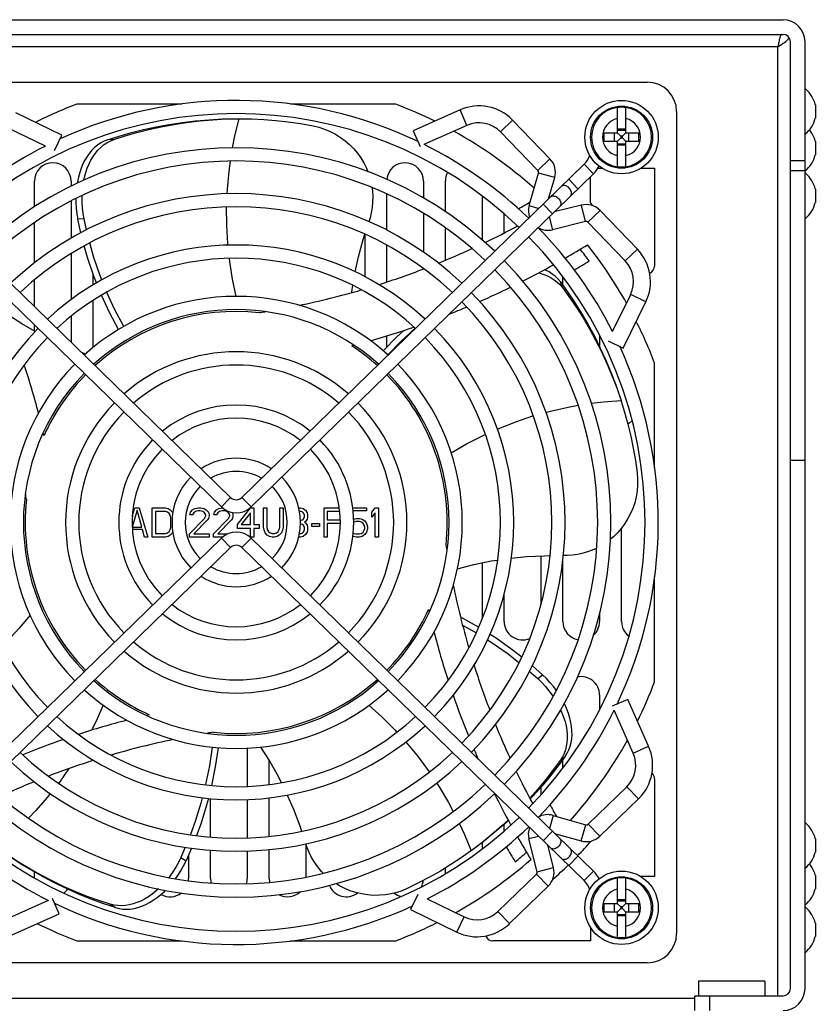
# Model space of a CAD drawing. Header units: millimetres. Extents: x 1 to 1591, y -395 to 1220.
# Tile 13 of 81: x 652 to 760, y -187 to -53. Entities that reach past the tile are written whole.
import ezdxf

# ---------------------------------------------------------------- set-up
doc = ezdxf.new("R2010")
doc.units = ezdxf.units.MM
doc.header["$LTSCALE"] = 65.395
for name, color, linetype in [('A_3X8_GBT12615_90_14_AM_0', 7, 'CONTINUOUS'), ('FAN_ADDA_AD1224UB-F51_12_AM_0', 7, 'CONTINUOUS'), ('LDZHJ_SZCYZT_M4X50_18_AM_0', 7, 'CONTINUOUS'), ('MANIFOLD_SOLID_BREP_10340_AM_0', 7, 'CONTINUOUS'), ('MANIFOLD_SOLID_BREP_132883_AM_0', 7, 'CONTINUOUS'), ('MANIFOLD_SOLID_BREP_132897_AM_0', 7, 'CONTINUOUS'), ('MANIFOLD_SOLID_BREP_132911_AM_0', 7, 'CONTINUOUS'), ('MANIFOLD_SOLID_BREP_133011_AM_0', 7, 'CONTINUOUS'), ('MANIFOLD_SOLID_BREP_133111_AM_0', 7, 'CONTINUOUS'), ('MANIFOLD_SOLID_BREP_133124_AM_0', 7, 'CONTINUOUS'), ('MANIFOLD_SOLID_BREP_133138_AM_0', 7, 'CONTINUOUS'), ('MANIFOLD_SOLID_BREP_133152_AM_0', 7, 'CONTINUOUS'), ('MANIFOLD_SOLID_BREP_133165_AM_0', 7, 'CONTINUOUS'), ('MANIFOLD_SOLID_BREP_133179_AM_0', 7, 'CONTINUOUS'), ('MANIFOLD_SOLID_BREP_5753_AM_0', 7, 'CONTINUOUS'), ('MANIFOLD_SOLID_BREP_6983_AM_0', 7, 'CONTINUOUS'), ('PRT0198_4_AM_0', 7, 'CONTINUOUS'), ('VFC5610_90KW_BASE_P4_22_AM_0', 7, 'CONTINUOUS')]:
    doc.layers.add(name, color=color, linetype=linetype)

msp = doc.modelspace()

# ---------------------------------------------------------------- linework, layer by layer
at = {"layer": 'A_3X8_GBT12615_90_14_AM_0', "color": 7}
for p, q in [((760.11, -64.92), (760.11, -66.72)), ((760.11, -69.92), (760.11, -71.72)), ((759.01, -74.46), (758.71, -74.2)), ((760.11, -76.42), (760.11, -78.22)), ((760.11, -164.92), (760.11, -166.72)), ((760.11, -169.92), (760.11, -171.72)), ((760.11, -176.42), (760.11, -178.22))]:
    msp.add_line(p, q, dxfattribs=at)
for points in [[(760.11, -64.92), (760.09, -64.86), (760.02, -64.59), (759.92, -64.32), (759.79, -64.05), (759.65, -63.78), (759.47, -63.51), (759.26, -63.23), (759.01, -62.96), (758.71, -62.7)], [(760.11, -69.92), (760.09, -69.86), (760.02, -69.59), (759.92, -69.32), (759.79, -69.05), (759.65, -68.78), (759.47, -68.51), (759.32, -68.31)], [(760.11, -76.42), (760.09, -76.36), (760.02, -76.09), (759.92, -75.82), (759.79, -75.55), (759.65, -75.28), (759.47, -75.01), (759.26, -74.73), (759.01, -74.46)], [(760.11, -164.92), (760.09, -164.86), (760.02, -164.59), (759.92, -164.32), (759.79, -164.05), (759.65, -163.78), (759.47, -163.51), (759.26, -163.23), (759.01, -162.96), (758.71, -162.7)], [(760.11, -169.92), (760.09, -169.86), (760.02, -169.59), (759.92, -169.32), (759.79, -169.05), (759.65, -168.78), (759.47, -168.51), (759.32, -168.31)], [(760.11, -176.42), (760.09, -176.36), (760.02, -176.09), (759.92, -175.82), (759.79, -175.55), (759.65, -175.28), (759.47, -175.01), (759.26, -174.73), (759.01, -174.46), (758.71, -174.2)]]:
    msp.add_lwpolyline(points, dxfattribs=at)
for centre in [(756.22, -65.82), (756.22, -70.82), (756.22, -77.32), (756.22, -165.82), (756.22, -170.82), (756.22, -177.32)]:
    msp.add_arc(centre, 3.99, 308.5621, 346.9643, dxfattribs=at)
at = {"layer": 'FAN_ADDA_AD1224UB-F51_12_AM_0', "color": 7}
for p, q in [((625.21, -61.82), (737.21, -61.82)), ((673.79, -64.82), (659.48, -64.82)), ((702.93, -64.82), (688.62, -64.82)), ((679.8, -66.85), (681.6, -66.82)), ((681.6, -66.82), (681.69, -66.82)), ((741.21, -65.82), (741.21, -177.82)), ((664.51, -69.66), (663.68, -69.69)), ((730.49, -73.57), (731.09, -73.57)), ((736.32, -73.57), (738.21, -73.57)), ((738.21, -73.57), (738.21, -86.89)), ((729.46, -78.27), (729.46, -74.71)), ((660.48, -80.47), (659.63, -80.51)), ((660.81, -81.95), (660.48, -80.47)), ((660.04, -82.34), (659.63, -80.51)), ((725.66, -89.82), (725.37, -89.04)), ((655.54, -96.69), (655.47, -96.66)), ((660.68, -98.88), (660.17, -98.68)), ((738.21, -114.4), (738.21, -100.09)), ((733.05, -103.49), (733.64, -105.2)), ((733.64, -105.2), (733.66, -105.29)), ((667.69, -120.16), (667.02, -122.46)), ((667.05, -120.98), (667.39, -119.82)), ((667.39, -119.82), (667.99, -119.82)), ((668.36, -122.46), (667.69, -120.16)), ((667.99, -119.82), (669.18, -123.82)), ((669.77, -123.82), (669.77, -119.82)), ((669.77, -119.82), (671.55, -119.82)), ((670.22, -120.33), (670.22, -123.31)), ((671.55, -120.33), (670.22, -120.33)), ((671.55, -119.82), (671.93, -119.91)), ((671.85, -120.42), (671.55, -120.33)), ((672.07, -120.59), (671.85, -120.42)), ((671.93, -119.91), (672.22, -120.08)), ((672.22, -120.84), (672.07, -120.59)), ((672.22, -120.08), (672.52, -120.42)), ((672.52, -120.42), (672.56, -120.52)), ((674.9, -120.76), (674.97, -120.42)), ((674.97, -120.42), (675.27, -120.08)), ((675.27, -120.08), (675.56, -119.91)), ((675.42, -120.5), (675.27, -120.76)), ((675.64, -120.33), (675.42, -120.5)), ((675.56, -119.91), (676.08, -119.82)), ((676.01, -120.25), (675.64, -120.33)), ((676.31, -120.25), (676.01, -120.25)), ((676.08, -119.82), (676.38, -119.82)), ((676.68, -120.33), (676.31, -120.25)), ((676.38, -119.82), (676.83, -119.91)), ((676.9, -120.5), (676.68, -120.33)), ((676.83, -119.91), (677.12, -120.08)), ((677.05, -120.76), (676.9, -120.5)), ((677.12, -120.08), (677.42, -120.42)), ((677.42, -120.42), (677.5, -120.76)), ((678.16, -120.76), (678.24, -120.42)), ((678.24, -120.42), (678.54, -120.08)), ((678.54, -120.08), (678.83, -119.91)), ((678.68, -120.5), (678.54, -120.76)), ((678.91, -120.33), (678.68, -120.5)), ((678.83, -119.91), (679.33, -119.82)), ((679.28, -120.25), (678.91, -120.33)), ((679.57, -120.25), (679.28, -120.25)), ((679.95, -120.33), (679.57, -120.25)), ((680.17, -120.5), (679.95, -120.33)), ((680.32, -120.76), (680.17, -120.5)), ((680.7, -120.47), (680.76, -120.76)), ((681.36, -122.12), (683.14, -119.82)), ((683.14, -120.5), (681.88, -122.12)), ((683.14, -119.82), (683.59, -119.82)), ((683.14, -122.12), (683.14, -120.5)), ((683.59, -119.82), (683.59, -122.12)), ((684.92, -122.46), (684.92, -119.82)), ((684.92, -119.82), (685.37, -119.82)), ((685.37, -119.82), (685.37, -122.46)), ((687.15, -122.46), (687.15, -119.82)), ((687.15, -119.82), (687.6, -119.82)), ((687.6, -119.82), (687.6, -122.46)), ((689.71, -119.82), (689.97, -119.82)), ((690.05, -120.33), (689.81, -120.33)), ((689.97, -119.82), (690.34, -119.91)), ((690.27, -120.42), (690.05, -120.33)), ((690.42, -120.59), (690.27, -120.42)), ((690.34, -119.91), (690.64, -120.16)), ((690.49, -120.84), (690.42, -120.59)), ((690.64, -120.16), (690.86, -120.5)), ((690.86, -120.5), (690.94, -120.76)), ((693.17, -123.82), (693.17, -119.82)), ((693.17, -119.82), (695.25, -119.82)), ((693.61, -120.33), (693.61, -121.44)), ((695.33, -120.33), (693.61, -120.33)), ((697.07, -119.82), (698.96, -119.82)), ((698.96, -120.25), (697.13, -120.25)), ((698.96, -119.82), (698.96, -120.25)), ((699.7, -120.42), (700.15, -119.82)), ((699.7, -121.1), (699.7, -120.42)), ((700.15, -120.5), (699.7, -121.1)), ((700.15, -119.82), (700.59, -119.82)), ((700.15, -123.82), (700.15, -120.5)), ((700.59, -119.82), (700.59, -123.82)), ((672.3, -121.18), (672.22, -120.84)), ((672.3, -122.46), (672.3, -121.18)), ((674.82, -123.39), (676.9, -121.27)), ((675.27, -120.76), (674.9, -120.76)), ((677.27, -121.52), (675.42, -123.39)), ((676.9, -121.27), (677.05, -120.93)), ((677.05, -120.93), (677.05, -120.76)), ((677.42, -121.27), (677.27, -121.52)), ((677.5, -120.93), (677.42, -121.27)), ((677.5, -120.76), (677.5, -120.93)), ((678.09, -123.39), (680.17, -121.27)), ((678.54, -120.76), (678.16, -120.76)), ((680.54, -121.52), (678.68, -123.39)), ((680.17, -121.27), (680.32, -120.93)), ((680.32, -120.93), (680.32, -120.76)), ((680.69, -121.27), (680.54, -121.52)), ((680.76, -120.93), (680.69, -121.27)), ((680.76, -120.76), (680.76, -120.93)), ((689.94, -121.52), (690.05, -121.52)), ((690.05, -122.03), (689.94, -122.03)), ((690.05, -121.52), (690.27, -121.44)), ((690.27, -122.12), (690.05, -122.03)), ((690.27, -121.44), (690.42, -121.27)), ((690.42, -121.27), (690.49, -121.01)), ((690.49, -121.01), (690.49, -120.84)), ((690.64, -121.69), (690.49, -121.78)), ((690.49, -121.78), (690.64, -121.86)), ((690.86, -121.35), (690.64, -121.69)), ((690.64, -121.86), (690.86, -122.2)), ((690.94, -121.1), (690.86, -121.35)), ((690.94, -120.76), (690.94, -121.1)), ((691.53, -122.37), (691.53, -121.95)), ((691.53, -121.95), (692.57, -121.95)), ((692.57, -121.95), (692.57, -122.37)), ((693.61, -121.44), (695.39, -121.44)), ((693.61, -121.95), (693.61, -123.82)), ((695.4, -121.95), (693.61, -121.95)), ((697.18, -121.35), (697.55, -121.27)), ((697.25, -121.78), (697.2, -121.82)), ((697.55, -121.69), (697.25, -121.78)), ((697.55, -121.27), (697.99, -121.27)), ((697.99, -121.69), (697.55, -121.69)), ((697.99, -121.27), (698.37, -121.35)), ((698.29, -121.78), (697.99, -121.69)), ((698.51, -121.95), (698.29, -121.78)), ((698.37, -121.35), (698.74, -121.61)), ((698.66, -122.2), (698.51, -121.95)), ((698.74, -121.61), (698.96, -121.95)), ((698.96, -121.95), (699.11, -122.37)), ((667.02, -122.46), (668.36, -122.46)), ((668.43, -122.8), (667.06, -122.8)), ((668.73, -123.82), (668.43, -122.8)), ((670.22, -123.31), (671.55, -123.31)), ((671.55, -123.31), (671.85, -123.22)), ((671.85, -123.22), (672.07, -123.05)), ((672.07, -123.05), (672.22, -122.8)), ((672.22, -122.8), (672.3, -122.46)), ((672.52, -123.22), (672.22, -123.56)), ((672.56, -123.12), (672.52, -123.22)), ((674.82, -123.82), (674.82, -123.39)), ((675.42, -123.39), (677.5, -123.39)), ((677.5, -123.39), (677.5, -123.82)), ((678.09, -123.82), (678.09, -123.39)), ((678.68, -123.39), (679.98, -123.39)), ((681.36, -122.63), (681.36, -122.12)), ((683.14, -122.63), (681.36, -122.63)), ((681.88, -122.12), (683.14, -122.12)), ((683.14, -123.82), (683.14, -122.63)), ((683.59, -122.12), (684.33, -122.12)), ((683.59, -122.63), (683.59, -123.82)), ((684.33, -122.63), (683.59, -122.63)), ((684.33, -122.12), (684.33, -122.63)), ((685, -122.88), (684.92, -122.46)), ((685.15, -123.22), (685, -122.88)), ((685.44, -123.56), (685.15, -123.22)), ((685.37, -122.46), (685.44, -122.8)), ((685.44, -122.8), (685.59, -123.05)), ((685.59, -123.05), (685.81, -123.22)), ((685.81, -123.22), (686.11, -123.31)), ((686.11, -123.31), (686.41, -123.31)), ((686.41, -123.31), (686.7, -123.22)), ((686.7, -123.22), (686.93, -123.05)), ((686.93, -123.05), (687.08, -122.8)), ((687.08, -122.8), (687.15, -122.46)), ((687.37, -123.22), (687.08, -123.56)), ((687.52, -122.88), (687.37, -123.22)), ((687.6, -122.46), (687.52, -122.88)), ((689.81, -123.31), (690.05, -123.31)), ((690.05, -123.31), (690.27, -123.22)), ((690.42, -122.29), (690.27, -122.12)), ((690.27, -123.22), (690.42, -123.05)), ((690.49, -122.54), (690.42, -122.29)), ((690.42, -123.05), (690.49, -122.8)), ((690.49, -122.8), (690.49, -122.54)), ((690.86, -123.14), (690.64, -123.48)), ((690.86, -122.2), (690.94, -122.46)), ((690.94, -122.88), (690.86, -123.14)), ((690.94, -122.46), (690.94, -122.88)), ((692.57, -122.37), (691.53, -122.37)), ((697.14, -123.22), (697.25, -123.31)), ((697.25, -123.31), (697.55, -123.39)), ((697.55, -123.39), (697.99, -123.39)), ((697.99, -123.39), (698.29, -123.31)), ((698.29, -123.31), (698.51, -123.14)), ((698.51, -123.14), (698.66, -122.88)), ((698.74, -122.46), (698.66, -122.2)), ((698.66, -122.88), (698.74, -122.63)), ((698.74, -122.63), (698.74, -122.46)), ((698.96, -123.14), (698.74, -123.48)), ((699.11, -122.71), (698.96, -123.14)), ((699.11, -122.37), (699.11, -122.71)), ((669.18, -123.82), (668.73, -123.82)), ((671.55, -123.82), (669.77, -123.82)), ((671.93, -123.73), (671.55, -123.82)), ((672.22, -123.56), (671.93, -123.73)), ((677.5, -123.82), (674.82, -123.82)), ((679.32, -123.82), (678.09, -123.82)), ((683.59, -123.82), (683.14, -123.82)), ((685.74, -123.73), (685.44, -123.56)), ((686.11, -123.82), (685.74, -123.73)), ((686.41, -123.82), (686.11, -123.82)), ((686.78, -123.73), (686.41, -123.82)), ((687.08, -123.56), (686.78, -123.73)), ((689.97, -123.82), (689.71, -123.82)), ((690.34, -123.73), (689.97, -123.82)), ((690.64, -123.48), (690.34, -123.73)), ((693.61, -123.82), (693.17, -123.82)), ((697.18, -123.73), (697.09, -123.67)), ((697.55, -123.82), (697.18, -123.73)), ((697.99, -123.82), (697.55, -123.82)), ((698.37, -123.73), (697.99, -123.82)), ((698.74, -123.48), (698.37, -123.73)), ((700.59, -123.82), (700.15, -123.82)), ((738.21, -143.55), (738.21, -129.24)), ((721.14, -142.09), (722.28, -143.09)), ((721.52, -141.31), (722.94, -142.56)), ((722.28, -143.09), (722.94, -142.56)), ((725.37, -154.21), (726.03, -153.7)), ((738.21, -156.75), (738.21, -170.07)), ((674.27, -166.06), (673.67, -167.46)), ((675.13, -166.19), (674.38, -167.92)), ((714.66, -165.46), (713.21, -166.55)), ((673.67, -167.46), (674.38, -167.92)), ((713.21, -166.55), (713.14, -166.6)), ((738.21, -170.07), (736.32, -170.07)), ((664.05, -173.84), (664.74, -174.3)), ((729.46, -176.94), (729.46, -178.82)), ((659.48, -178.82), (673.79, -178.82)), ((688.62, -178.82), (702.93, -178.82)), ((729.46, -178.82), (716.13, -178.82)), ((737.21, -181.82), (625.21, -181.82))]:
    msp.add_line(p, q, dxfattribs=at)
for points in [[(663.68, -69.69), (665.27, -69.18), (666.92, -68.71), (668.59, -68.29), (670.3, -67.91), (672.06, -67.59), (673.85, -67.32), (675.67, -67.1), (677.5, -66.95), (679.34, -66.85), (681.21, -66.82)], [(664.51, -69.66), (666.07, -69.15), (667.67, -68.69), (669.31, -68.27), (670.98, -67.9), (672.7, -67.58), (674.45, -67.31), (676.22, -67.1), (678, -66.95), (679.8, -66.85)], [(680.72, -70.78), (681.03, -69.16), (681.6, -66.82)], [(681.69, -66.82), (683.28, -66.85), (684.95, -66.92), (686.62, -67.06), (688.3, -67.24), (689.98, -67.48), (691.67, -67.78)], [(691.67, -67.78), (692.47, -67.97), (693.25, -68.22), (694, -68.54), (694.73, -68.92), (695.43, -69.35), (696.07, -69.83), (696.66, -70.34), (697.2, -70.89), (697.72, -71.51), (698.18, -72.16), (698.59, -72.84), (698.94, -73.55), (699.13, -74.04)], [(663.68, -69.69), (663.2, -69.88), (662.74, -70.12), (662.32, -70.41), (661.92, -70.74), (661.55, -71.11), (661.2, -71.52), (660.88, -71.97), (660.59, -72.46), (660.32, -72.98), (660.09, -73.53), (659.88, -74.13), (659.71, -74.76), (659.57, -75.42), (659.54, -75.61)], [(660.44, -75.2), (660.54, -74.76), (660.71, -74.13), (660.91, -73.53), (661.15, -72.97), (661.41, -72.45), (661.7, -71.96), (662.02, -71.5), (662.37, -71.09), (662.74, -70.72), (663.14, -70.39), (663.56, -70.1), (664.02, -69.86), (664.51, -69.66)], [(679.98, -77.06), (680, -76.42), (680.23, -73.96), (680.42, -72.59)], [(699.7, -76.18), (699.76, -76.6), (699.8, -77.39), (699.79, -78.16), (699.72, -78.91), (699.61, -79.63), (699.45, -80.31), (699.28, -80.84)], [(659.37, -77.69), (659.37, -78.26), (659.42, -79), (659.51, -79.75), (659.63, -80.51)], [(660.48, -80.47), (660.35, -79.72), (660.26, -78.97), (660.21, -78.23), (660.2, -77.51), (660.21, -77.28)], [(680.1, -84.06), (680.07, -83.82), (679.93, -81.36), (679.9, -78.88), (679.91, -78.86)], [(697.41, -87.68), (697.85, -85.64), (698.49, -83.28), (698.72, -82.55)], [(662.17, -89.17), (661.81, -88.28), (660.95, -85.73), (660.5, -84.15)], [(662.9, -88.77), (662.62, -88.06), (661.77, -85.57), (661.25, -83.73)], [(681.22, -91.02), (680.72, -88.69), (680.34, -86.27), (680.29, -85.85)], [(722.4, -87.82), (722.59, -87.86), (723.12, -88.02), (723.63, -88.23), (724.1, -88.47), (724.54, -88.75), (724.95, -89.06), (725.32, -89.42), (725.66, -89.82)], [(725.37, -89.04), (725.04, -88.64), (724.67, -88.28), (724.27, -87.97), (723.83, -87.69), (723.36, -87.45), (723.2, -87.38)], [(696.92, -90.52), (696.94, -90.4), (697.09, -89.51)], [(725.37, -89.04), (726.35, -90.4), (727.3, -91.82), (728.22, -93.28), (729.11, -94.79), (729.96, -96.36), (730.77, -97.98), (731.54, -99.64), (732.25, -101.33), (732.91, -103.06), (733.51, -104.82)], [(725.66, -89.82), (726.62, -91.15), (727.56, -92.53), (728.46, -93.96), (729.33, -95.43), (730.16, -96.97), (730.96, -98.55), (731.71, -100.17), (732.4, -101.82), (733.05, -103.49)], [(665.17, -95.54), (663.93, -93.21), (662.85, -90.86)], [(665.89, -95.12), (664.69, -92.86), (663.59, -90.5), (663.57, -90.45)], [(653.81, -95.8), (651.98, -94.75), (649.89, -93.41), (649.8, -93.35)], [(701.25, -98.44), (703.08, -96.55), (704.05, -95.65)], [(701.87, -99), (703.64, -97.16), (705.55, -95.39), (705.59, -95.36)], [(723.4, -106.82), (724.02, -106.65), (726.42, -106.1), (727.79, -105.86)], [(729.59, -105.58), (731.24, -105.38), (733.64, -105.2)], [(733.66, -105.29), (734.13, -106.8), (734.57, -108.42), (734.96, -110.05), (735.3, -111.7), (735.6, -113.38), (735.83, -115.07)], [(716.78, -109.09), (716.99, -109), (719.29, -108.1), (721.64, -107.31), (721.67, -107.31)], [(710.49, -112.32), (712.57, -111.12), (714.75, -110.01), (715.14, -109.83)], [(735.83, -115.07), (735.9, -115.89), (735.9, -116.71), (735.83, -117.53), (735.7, -118.34), (735.5, -119.13), (735.25, -119.9), (734.94, -120.61), (734.58, -121.3), (734.15, -121.98), (733.68, -122.62), (733.16, -123.22), (732.59, -123.77), (732.19, -124.1)], [(730.32, -125.3), (729.94, -125.49), (729.2, -125.78), (728.46, -126.01), (727.73, -126.17), (727.02, -126.28), (726.32, -126.34), (725.76, -126.34)], [(711.35, -128.12), (713.6, -127.55), (715.95, -127.07), (716.83, -126.94)], [(718.69, -126.68), (720.76, -126.47), (723.2, -126.35), (723.95, -126.34)], [(653.12, -134.44), (651.63, -136.23), (650.01, -137.99), (649.38, -138.61)], [(711.78, -134.71), (712, -134.82), (714.25, -136.07)], [(712.06, -135.8), (713.87, -136.81), (713.91, -136.83)], [(715.44, -137.8), (716.09, -138.2), (718.24, -139.72), (719.72, -140.89)], [(715.79, -137.04), (716.61, -137.56), (718.81, -139.11), (720.1, -140.13)], [(722.28, -143.09), (722.83, -143.62), (723.34, -144.17), (723.81, -144.74), (724.24, -145.33), (724.37, -145.52)], [(724.81, -144.68), (724.48, -144.23), (724, -143.66), (723.49, -143.1), (722.94, -142.56)], [(663.1, -146.72), (662.12, -148.91), (661.5, -150.14)], [(699.29, -146.73), (701.07, -148.34), (702.8, -150.07), (703.1, -150.4)], [(725.4, -147.33), (725.59, -147.75), (725.82, -148.36), (726.01, -148.96), (726.15, -149.55), (726.24, -150.13), (726.29, -150.69), (726.3, -151.25), (726.27, -151.79), (726.18, -152.31), (726.06, -152.81), (725.88, -153.29), (725.65, -153.76), (725.37, -154.21)], [(726.03, -153.7), (726.3, -153.25), (726.53, -152.79), (726.71, -152.31), (726.84, -151.81), (726.92, -151.29), (726.96, -150.76), (726.95, -150.21), (726.9, -149.64), (726.81, -149.06), (726.67, -148.47), (726.49, -147.87), (726.26, -147.26), (725.99, -146.64), (725.9, -146.48)], [(677.91, -152.42), (677.55, -154.96), (677.04, -157.51), (677.03, -157.56)], [(678.73, -152.51), (678.36, -155.12), (677.86, -157.65)], [(684.52, -152.42), (685.77, -154.4), (686.95, -156.48), (687.34, -157.27)], [(704.31, -151.73), (704.46, -151.89), (706.03, -153.8), (707.5, -155.79), (707.52, -155.82)], [(725.37, -154.21), (724.41, -155.53), (723.38, -156.85), (722.3, -158.15), (721.21, -159.38)], [(726.03, -153.7), (725.04, -155.04), (723.99, -156.39), (722.88, -157.71), (721.71, -159.02), (721.27, -159.49)], [(658.42, -155.36), (657.02, -157.32), (657, -157.35)], [(708.52, -157.32), (708.87, -157.85), (710.13, -159.96), (710.77, -161.18)], [(655.88, -158.77), (655.49, -159.26), (653.87, -161.11), (652.9, -162.11)], [(676.59, -159.33), (676.4, -160.06), (675.62, -162.57), (674.97, -164.35)], [(677.42, -159.41), (677.18, -160.35), (676.38, -162.92), (675.81, -164.47)], [(688.17, -158.96), (689.01, -160.87), (689.88, -163.15), (690.11, -163.87)], [(711.6, -162.81), (712.3, -164.32), (713.21, -166.55)], [(718.3, -162.42), (717.85, -162.83), (716.46, -164.03), (715.02, -165.2), (713.53, -166.32)], [(718.27, -162.36), (717.41, -163.16), (716.05, -164.33), (714.66, -165.46)], [(664.74, -174.3), (663.16, -173.77), (661.55, -173.19), (659.95, -172.55), (658.34, -171.84), (656.73, -171.07), (655.12, -170.24), (653.52, -169.35), (651.95, -168.4), (650.4, -167.39), (648.88, -166.32)], [(693.07, -169.6), (692.83, -169.36), (692.31, -168.75), (691.86, -168.11), (691.46, -167.46), (691.13, -166.8), (690.86, -166.14), (690.67, -165.59)], [(664.05, -173.84), (662.5, -173.33), (660.92, -172.76), (659.35, -172.13), (657.78, -171.45), (656.21, -170.7), (654.64, -169.89), (653.08, -169.02), (651.54, -168.1), (650.04, -167.12)], [(673.67, -167.46), (673.33, -168.14), (672.97, -168.8), (672.57, -169.42), (672.15, -170.02), (672.02, -170.19)], [(713.14, -166.6), (711.84, -167.51), (710.44, -168.43), (709.02, -169.31), (707.55, -170.14), (706.04, -170.94), (704.51, -171.69)], [(672.93, -170.37), (673.27, -169.9), (673.66, -169.27), (674.04, -168.61), (674.38, -167.92)], [(704.51, -171.69), (703.81, -171.99), (703.08, -172.23), (702.32, -172.42), (701.54, -172.55), (700.73, -172.62), (699.92, -172.63), (699.11, -172.57), (698.3, -172.44), (697.51, -172.25), (696.74, -172), (696, -171.69), (695.3, -171.33), (694.79, -171.02)], [(670.6, -171.74), (670.26, -172.04), (669.76, -172.45), (669.24, -172.81), (668.72, -173.13), (668.2, -173.4), (667.68, -173.62), (667.15, -173.8), (666.63, -173.93), (666.11, -174.02), (665.59, -174.05), (665.08, -174.03), (664.56, -173.96), (664.05, -173.84)], [(664.74, -174.3), (665.25, -174.42), (665.76, -174.5), (666.27, -174.52), (666.78, -174.49), (667.3, -174.4), (667.82, -174.28), (668.35, -174.1), (668.87, -173.88), (669.39, -173.61), (669.91, -173.3), (670.43, -172.94), (670.94, -172.53), (671.44, -172.08), (671.58, -171.94)]]:
    msp.add_lwpolyline(points, dxfattribs=at)
for centre, radius, start, end in [((737.21, -65.82), 4, 0, 90), ((681.21, -121.82), 61, 110.8644, 116.6606), ((681.21, -121.82), 61, 63.6619, 69.1356), ((681.21, -121.82), 61, 48.2872, 60.912), ((667.48, 15.35), 107.88, 298.9273, 299.8893), ((681.21, -121.82), 65, 41.5646, 42.0716), ((667.48, 15.35), 109.88, 295.6895, 298.2794), ((667.48, 15.35), 116.88, 300.0589, 301.7938), ((681.21, -121.82), 61, 29.3377, 38.3162), ((667.48, 15.35), 109.88, 292.0577, 294.6601), ((681.21, -121.82), 59.86, 36.521, 38.4467), ((667.48, 15.35), 116.88, 296.8301, 299.1575), ((667.48, 15.35), 118.88, 300.1859, 301.3352), ((737.21, -86.89), 1, 289.4429, 360), ((667.48, 15.35), 109.88, 287.5592, 290.945), ((667.48, 15.35), 116.88, 293.6471, 295.9219), ((667.48, 15.35), 109.88, 281.7017, 286.2571), ((667.48, 15.35), 116.88, 291.4476, 292.7082), ((681.21, -121.82), 28.75, 83.7669, 131.9682), ((667.48, 15.35), 109.88, 278.8169, 279.2428), ((667.48, 15.35), 116.88, 285.8992, 288.9423), ((681.21, -121.82), 61, 20.8644, 26.6696), ((667.48, 15.35), 116.88, 284.6009, 284.7563), ((681.21, -121.82), 28.75, 48.0331, 56.7976), ((544.04, -135.54), 113.88, 14.5539, 18.0071), ((681.21, -121.82), 28.75, 135.5607, 155.6434), ((681.21, -121.82), 28.75, 353.7669, 44.4381), ((544.04, -135.54), 113.88, 12.9793, 13.1707), ((544.04, -135.54), 109.88, 8.8169, 9.2428), ((681.21, -121.82), 28.75, 173.7669, 224.4391), ((818.37, -108.1), 109.88, 188.8169, 189.2428), ((818.37, -108.1), 109.88, 191.7017, 196.2571), ((681.21, -121.82), 28.75, 315.5607, 335.6434), ((818.37, -108.1), 113.88, 192.9793, 193.1707), ((818.37, -108.1), 113.88, 194.5539, 198.0071), ((818.37, -108.1), 109.88, 197.5592, 200.945), ((681.21, -121.82), 28.75, 228.0311, 245.6434), ((681.21, -121.82), 28.75, 263.7669, 311.9682), ((681.21, -121.82), 61, 333.6619, 339.1356), ((818.37, -108.1), 113.88, 199.0931, 202.0834), ((694.93, -258.99), 113.88, 104.5539, 108.0071), ((694.93, -258.99), 113.88, 102.9793, 103.1707), ((818.37, -108.1), 109.88, 202.0577, 204.6601), ((694.93, -258.99), 113.88, 109.0931, 112.0834), ((694.93, -258.99), 109.88, 101.7017, 106.2571), ((694.93, -258.99), 109.88, 98.8169, 99.2428), ((681.21, -121.82), 61, 318.2872, 330.912), ((818.37, -108.1), 113.88, 203.0719, 203.8246), ((694.93, -258.99), 109.88, 107.5592, 110.945), ((818.37, -108.1), 109.88, 205.6895, 208.2794), ((737.21, -156.75), 1, 0, 49.5312), ((694.93, -258.99), 109.88, 112.0577, 114.6601), ((818.37, -108.1), 113.88, 206.4248, 208.8503), ((818.37, -108.1), 107.88, 208.9273, 209.8893), ((818.37, -108.1), 109.88, 209.2558, 209.3011), ((818.37, -108.1), 113.88, 209.786, 211.5831), ((681.21, -121.82), 61, 315.6768, 315.8627), ((818.37, -108.1), 115.88, 209.975, 211.1627), ((681.21, -121.82), 65, 315.6823, 318.0937), ((681.21, -121.82), 59.86, 309.4127, 311.3528), ((681.21, -121.82), 61, 299.334, 311.1623), ((681.21, -121.82), 65, 311.5792, 314.0981), ((681.21, -121.82), 61, 243.6619, 249.1356), ((681.21, -121.82), 61, 290.8644, 296.6606), ((716.13, -177.82), 1, 199.4429, 270), ((737.21, -177.82), 4, 270, 360)]:
    msp.add_arc(centre, radius, start, end, dxfattribs=at)
at = {"layer": 'LDZHJ_SZCYZT_M4X50_18_AM_0', "color": 7}
for p, q in [((733.11, -65.29), (733.11, -68.72)), ((734.31, -68.72), (734.31, -65.29)), ((734.31, -68.25), (733.11, -68.25)), ((733.11, -68.37), (734.31, -68.37)), ((731.33, -69.92), (731.33, -68.72)), ((731.33, -68.72), (733.11, -68.72)), ((732.76, -69.92), (732.76, -68.72)), ((733.11, -68.72), (733.59, -69.21)), ((733.11, -69.92), (733.59, -69.43)), ((733.59, -69.21), (733.59, -69.43)), ((733.82, -69.21), (733.59, -69.21)), ((733.59, -69.43), (733.82, -69.43)), ((734.31, -68.72), (733.82, -69.21)), ((733.82, -69.43), (733.82, -69.21)), ((734.31, -69.92), (733.82, -69.43)), ((734.31, -68.72), (736.08, -68.72)), ((734.65, -68.72), (734.65, -69.92)), ((736.08, -69.92), (736.08, -68.72)), ((733.11, -69.92), (731.33, -69.92)), ((733.11, -69.92), (733.11, -73.35)), ((734.31, -70.27), (733.11, -70.27)), ((734.31, -70.4), (733.11, -70.4)), ((734.31, -73.35), (734.31, -69.92)), ((736.08, -69.92), (734.31, -69.92)), ((733.11, -170.29), (733.11, -173.72)), ((734.31, -173.72), (734.31, -170.29)), ((731.33, -173.72), (733.11, -173.72)), ((731.33, -174.92), (731.33, -173.72)), ((732.76, -174.92), (732.76, -173.72)), ((734.31, -173.25), (733.11, -173.25)), ((733.11, -173.37), (734.31, -173.37)), ((733.11, -173.72), (733.59, -174.21)), ((733.82, -174.21), (733.59, -174.21)), ((733.59, -174.21), (733.59, -174.43)), ((734.31, -173.72), (733.82, -174.21)), ((733.82, -174.43), (733.82, -174.21)), ((734.31, -173.72), (736.08, -173.72)), ((734.65, -173.72), (734.65, -174.92)), ((736.08, -174.92), (736.08, -173.72)), ((733.11, -174.92), (731.33, -174.92)), ((733.11, -174.92), (733.59, -174.43)), ((733.11, -174.92), (733.11, -178.35)), ((734.31, -175.27), (733.11, -175.27)), ((734.31, -175.4), (733.11, -175.4)), ((733.59, -174.43), (733.82, -174.43)), ((734.31, -174.92), (733.82, -174.43)), ((736.08, -174.92), (734.31, -174.92)), ((734.31, -178.35), (734.31, -174.92))]:
    msp.add_line(p, q, dxfattribs=at)
for centre, radius in [((733.71, -69.32), 5), ((733.71, -69.32), 4.23), ((733.71, -174.32), 5), ((733.71, -174.32), 4.23)]:
    msp.add_circle(centre, radius, dxfattribs=at)
for centre, radius, start, end in [((733.71, -69.32), 4.08, 98.4747, 261.5253), ((733.71, -69.32), 4.07, 81.5297, 98.4703), ((733.71, -69.32), 4.08, 278.4747, 81.5253), ((733.71, -69.32), 2.59, 103.4118, 256.5882), ((733.71, -69.32), 2.59, 283.4118, 76.5882), ((733.71, -69.32), 4.07, 261.5297, 278.4703), ((733.71, -174.32), 4.08, 98.4747, 261.5253), ((733.71, -174.32), 4.07, 81.5297, 98.4703), ((733.71, -174.32), 4.08, 278.4747, 81.5253), ((733.71, -174.32), 2.59, 103.4118, 256.5882), ((733.71, -174.32), 2.59, 283.4118, 76.5882), ((733.71, -174.32), 4.07, 261.5297, 278.4703)]:
    msp.add_arc(centre, radius, start, end, dxfattribs=at)
at = {"layer": 'MANIFOLD_SOLID_BREP_10340_AM_0', "color": 7}
for p, q in [((755.01, -57.02), (437.41, -57.02)), ((755.01, -186.32), (755.01, -57.02)), ((448.71, -186.62), (743.71, -186.62))]:
    msp.add_line(p, q, dxfattribs=at)
for points in [[(755.51, -55.32), (755.47, -55.33), (755.44, -55.35), (755.41, -55.39), (755.38, -55.45), (755.35, -55.52), (755.32, -55.61), (755.29, -55.71), (755.26, -55.82), (755.22, -55.94), (755.19, -56.08), (755.16, -56.22), (755.13, -56.37), (755.1, -56.53), (755.07, -56.69), (755.01, -57.02)], [(755.57, -56.66), (755.74, -56.53), (755.91, -56.41), (756.07, -56.29), (756.21, -56.17), (756.34, -56.05), (756.45, -55.93), (756.54, -55.81), (756.55, -55.79)], [(755.01, -57.02), (755.2, -56.9), (755.38, -56.78), (755.57, -56.66)]]:
    msp.add_lwpolyline(points, dxfattribs=at)
at = {"layer": 'MANIFOLD_SOLID_BREP_132883_AM_0', "color": 7}
for radius, start, end in [(8.75, 56.8547, 123.1453), (6.95, 60.212, 119.788), (8.75, 135.0594, 224.9406), (8.75, 315.0594, 44.9406), (6.95, 134.8707, 225.1293), (6.95, 314.8707, 45.1293), (6.95, 240.212, 299.788), (8.75, 236.8547, 303.1453)]:
    msp.add_arc((681.21, -121.82), radius, start, end, dxfattribs=at)
at = {"layer": 'MANIFOLD_SOLID_BREP_132897_AM_0', "color": 7}
for radius, start, end in [(16, 51.0795, 128.9205), (14.2, 51.9594, 128.0406), (16, 135.386, 224.614), (16, 315.386, 44.614), (14.2, 135.3348, 224.6652), (14.2, 315.3348, 44.6652), (14.2, 231.9594, 308.0406), (16, 231.0795, 308.9205)]:
    msp.add_arc((681.21, -121.82), radius, start, end, dxfattribs=at)
at = {"layer": 'MANIFOLD_SOLID_BREP_132911_AM_0', "color": 7}
for radius, start, end in [(23.25, 48.9367, 131.0633), (21.45, 49.3336, 130.6664), (23.25, 135.5079, 224.4921), (23.25, 315.5079, 44.4921), (21.45, 135.4852, 224.5148), (21.45, 315.4852, 44.5148), (21.45, 229.3336, 310.6664), (23.25, 228.9367, 311.0633)]:
    msp.add_arc((681.21, -121.82), radius, start, end, dxfattribs=at)
at = {"layer": 'MANIFOLD_SOLID_BREP_133011_AM_0', "color": 7}
for p, q in [((633.8, -73.02), (680.44, -118.41)), ((728.62, -73.02), (681.97, -118.41)), ((729.87, -74.31), (728.62, -73.02)), ((632.54, -74.31), (679.18, -119.7)), ((729.87, -74.31), (683.23, -119.7)), ((726.51, -75.07), (727.76, -76.36)), ((724.28, -79.75), (723.02, -78.46)), ((679.18, -119.7), (680.44, -118.41)), ((681.97, -118.41), (683.23, -119.7))]:
    msp.add_line(p, q, dxfattribs=at)
for points in [[(726.58, -76.26), (726.47, -76.16), (726.36, -76.08), (726.24, -76.01), (726.12, -75.96), (726, -75.93), (725.88, -75.92), (725.77, -75.93), (725.66, -75.95), (725.57, -76), (725.49, -76.06)], [(726.75, -77.35), (726.81, -77.27), (726.86, -77.18), (726.89, -77.08), (726.9, -76.96), (726.89, -76.85), (726.86, -76.72), (726.81, -76.6), (726.75, -76.48), (726.67, -76.37), (726.58, -76.26)], [(724.04, -77.47), (724.12, -77.41), (724.21, -77.37), (724.31, -77.34), (724.43, -77.33), (724.54, -77.35), (724.67, -77.38), (724.79, -77.43), (724.91, -77.5), (725.02, -77.58), (725.12, -77.67)], [(725.12, -77.67), (725.21, -77.78), (725.29, -77.89), (725.36, -78.01), (725.4, -78.14), (725.43, -78.26), (725.44, -78.38), (725.43, -78.49), (725.4, -78.59), (725.36, -78.69), (725.29, -78.76)]]:
    msp.add_lwpolyline(points, dxfattribs=at)
for centre, radius, start, end in [((726.45, -70.8), 3.1, 314.2206, 340.8483), ((726.45, -70.8), 4.9, 314.2206, 329.4674), ((681.21, -117.62), 1.1, 225.7794, 314.2206), ((681.21, -117.62), 2.9, 225.7794, 314.2206)]:
    msp.add_arc(centre, radius, start, end, dxfattribs=at)
at = {"layer": 'MANIFOLD_SOLID_BREP_133111_AM_0', "color": 7}
for p, q in [((632.54, -169.33), (679.18, -123.94)), ((680.44, -125.23), (679.18, -123.94)), ((683.23, -123.94), (681.97, -125.23)), ((729.87, -169.33), (683.23, -123.94)), ((633.8, -170.62), (680.44, -125.23)), ((728.62, -170.62), (681.97, -125.23)), ((723.02, -165.18), (724.28, -163.89)), ((727.76, -167.28), (726.51, -168.57)), ((728.62, -170.62), (729.87, -169.33))]:
    msp.add_line(p, q, dxfattribs=at)
for points in [[(725.29, -164.88), (725.36, -164.95), (725.4, -165.05), (725.43, -165.15), (725.44, -165.26), (725.43, -165.38), (725.4, -165.5), (725.36, -165.63), (725.29, -165.75), (725.21, -165.86), (725.12, -165.97)], [(725.12, -165.97), (725.02, -166.06), (724.91, -166.14), (724.79, -166.21), (724.67, -166.26), (724.54, -166.29), (724.43, -166.31), (724.31, -166.3), (724.21, -166.27), (724.12, -166.23), (724.04, -166.17)], [(726.58, -167.38), (726.67, -167.27), (726.75, -167.16), (726.81, -167.04), (726.86, -166.92), (726.89, -166.8), (726.9, -166.68), (726.89, -166.56), (726.86, -166.46), (726.81, -166.37), (726.75, -166.29)], [(725.49, -167.58), (725.57, -167.64), (725.66, -167.69), (725.77, -167.71), (725.88, -167.72), (726, -167.71), (726.12, -167.68), (726.24, -167.63), (726.36, -167.56), (726.47, -167.48), (726.58, -167.38)]]:
    msp.add_lwpolyline(points, dxfattribs=at)
for centre, radius, start, end in [((681.21, -126.02), 2.9, 45.7794, 134.2206), ((681.21, -126.02), 1.1, 45.7794, 134.2206), ((726.45, -172.84), 4.9, 30.5371, 45.7794), ((726.45, -172.84), 3.1, 19.1455, 45.7794)]:
    msp.add_arc(centre, radius, start, end, dxfattribs=at)
at = {"layer": 'MANIFOLD_SOLID_BREP_133124_AM_0', "color": 7}
for radius, start, end in [(30.8, 47.7776, 132.2224), (29, 47.999, 132.001), (30.8, 135.5751, 224.4249), (30.8, 315.5751, 44.4249), (29, 135.5618, 224.4382), (29, 315.5618, 44.4382), (29, 227.999, 312.001), (30.8, 227.7776, 312.2224)]:
    msp.add_arc((681.21, -121.82), radius, start, end, dxfattribs=at)
at = {"layer": 'MANIFOLD_SOLID_BREP_133138_AM_0', "color": 7}
for radius, start, end in [(37.8, 47.1183, 132.8817), (36, 47.2633, 132.7367), (37.8, 135.6129, 224.3871), (37.8, 315.6129, 44.3871), (36, 135.6046, 224.3954), (36, 315.6046, 44.3954), (36, 227.2633, 312.7367), (37.8, 227.1183, 312.8817)]:
    msp.add_arc((681.21, -121.82), radius, start, end, dxfattribs=at)
at = {"layer": 'MANIFOLD_SOLID_BREP_133152_AM_0', "color": 7}
for radius, start, end in [(44.8, 46.6652, 133.3348), (43, 46.7675, 133.2325), (44.8, 315.6389, 44.3611), (43, 315.633, 44.367), (43, 226.7675, 313.2325), (44.8, 226.6652, 313.3348)]:
    msp.add_arc((681.21, -121.82), radius, start, end, dxfattribs=at)
at = {"layer": 'MANIFOLD_SOLID_BREP_133165_AM_0', "color": 7}
for radius, start, end in [(51.05, 46.3656, 133.6344), (49.25, 46.444, 133.556), (51.05, 315.6561, 44.3439), (49.25, 315.6516, 44.3484), (49.25, 226.444, 313.556), (51.05, 226.3656, 313.6344)]:
    msp.add_arc((681.21, -121.82), radius, start, end, dxfattribs=at)
at = {"layer": 'MANIFOLD_SOLID_BREP_133179_AM_0', "color": 7}
for radius, start, end in [(57.5, 64.4755, 114.6747), (55.7, 46.1858, 133.8142), (57.5, 116.8864, 133.8752), (57.5, 46.1248, 63.5739), (57.5, 26.8864, 44.297), (55.7, 315.6661, 44.3339), (57.5, 334.4755, 24.6747), (57.5, 315.6699, 333.5739), (55.7, 226.1858, 313.8142), (57.5, 226.1248, 243.5739), (57.5, 296.8864, 313.8752), (57.5, 244.4755, 294.6747)]:
    msp.add_arc((681.21, -121.82), radius, start, end, dxfattribs=at)
at = {"layer": 'MANIFOLD_SOLID_BREP_5753_AM_0', "color": 7}
for p, q in [((436.71, -53.32), (755.71, -53.32)), ((436.71, -55.32), (755.71, -55.32)), ((756.71, -185.32), (756.71, -56.32)), ((758.71, -185.32), (758.71, -56.32)), ((756.71, -72.49), (758.71, -72.49)), ((758.71, -73.91), (756.71, -73.91)), ((756.71, -113.32), (758.71, -113.32)), ((743.71, -186.32), (755.71, -186.32)), ((743.71, -188.32), (743.71, -186.32)), ((745.71, -186.32), (745.71, -188.32))]:
    msp.add_line(p, q, dxfattribs=at)
for centre, radius, start, end in [((755.71, -56.32), 3, 0, 90), ((755.71, -56.32), 1, 0, 90), ((755.71, -185.32), 3, 270, 360), ((755.71, -185.32), 1, 270, 360)]:
    msp.add_arc(centre, radius, start, end, dxfattribs=at)
at = {"layer": 'MANIFOLD_SOLID_BREP_6983_AM_0', "color": 7}
for p, q in [((753.21, -184.32), (744.21, -184.32)), ((744.21, -184.32), (744.21, -186.32)), ((753.21, -184.32), (753.21, -186.32))]:
    msp.add_line(p, q, dxfattribs=at)
at = {"layer": 'PRT0198_4_AM_0', "color": 7}
for p, q in [((711.71, -65.62), (705.32, -68.48)), ((712.65, -67.72), (711.71, -65.62)), ((657.45, -69.07), (651.16, -66.01)), ((718.86, -67.01), (717.21, -68.61)), ((723.95, -72.27), (718.86, -67.01)), ((655.2, -70.54), (650.15, -68.08)), ((712.65, -67.72), (706.79, -70.34)), ((656.45, -71.14), (657.45, -69.07)), ((705.32, -68.48), (706.25, -70.58)), ((722.3, -73.87), (717.21, -68.61)), ((722.3, -73.87), (723.95, -72.27)), ((721.12, -78.65), (722.38, -74.21)), ((724.6, -74.84), (722.38, -74.21)), ((723.77, -77.74), (724.6, -74.84)), ((721.12, -78.65), (722.44, -79.03)), ((728.23, -78.59), (724.51, -79.52)), ((728.79, -80.82), (728.23, -78.59)), ((723.86, -80.16), (724.31, -81.95)), ((730.78, -79.32), (729.12, -80.92)), ((735.87, -84.58), (730.78, -79.32)), ((728.79, -80.82), (724.31, -81.95)), ((734.21, -86.18), (729.12, -80.92)), ((734.21, -86.18), (735.87, -84.58)), ((732.49, -95.82), (734.95, -90.77)), ((737.01, -91.77), (734.95, -90.77)), ((733.95, -98.07), (737.01, -91.77)), ((731.88, -97.06), (733.95, -98.07)), ((734.55, -145.93), (732.45, -146.87)), ((737.4, -152.32), (734.55, -145.93)), ((735.3, -153.26), (732.69, -147.4)), ((735.3, -153.26), (737.4, -152.32)), ((729.16, -162.91), (734.42, -157.82)), ((736.02, -159.48), (734.42, -157.82)), ((730.76, -164.57), (736.02, -159.48)), ((724.38, -161.73), (723.87, -163.5)), ((724.38, -161.73), (728.82, -163)), ((728.19, -165.21), (728.82, -163)), ((729.16, -162.91), (730.76, -164.57)), ((722.41, -164.59), (721.08, -164.92)), ((722.2, -169.4), (721.08, -164.92)), ((724.57, -164.18), (728.19, -165.21)), ((724.43, -168.84), (723.68, -165.81)), ((722.2, -169.4), (724.43, -168.84)), ((716.85, -174.83), (722.11, -169.74)), ((723.71, -171.39), (722.11, -169.74)), ((718.45, -176.48), (723.71, -171.39)), ((705.96, -172.5), (704.96, -174.57)), ((649.76, -175.92), (655.62, -173.3)), ((657.1, -175.16), (656.16, -173.06)), ((707.21, -173.1), (712.26, -175.56)), ((650.7, -178.02), (657.1, -175.16)), ((704.96, -174.57), (711.25, -177.63)), ((711.25, -177.63), (712.26, -175.56)), ((716.85, -174.83), (718.45, -176.48))]:
    msp.add_line(p, q, dxfattribs=at)
for centre, radius, start, end in [((714.3, -71.42), 6.35, 44.0591, 114.0591), ((714.3, -71.42), 4.05, 44.0591, 114.0591), ((722.05, -74.11), 2.65, 344.0591, 44.0591), ((722.05, -74.11), 0.35, 344.0591, 44.0591), ((723.66, -79.37), 2.65, 164.0591, 199.623), ((728.87, -81.16), 2.65, 44.0591, 104.0591), ((723.66, -79.37), 2.65, 240.2613, 284.0591), ((728.87, -81.16), 0.35, 44.0591, 104.0591), ((731.3, -89), 6.35, 334.0591, 44.0591), ((731.3, -89), 4.05, 334.0591, 44.0591), ((731.6, -154.91), 6.35, 314.0591, 24.0591), ((731.6, -154.91), 4.05, 314.0591, 24.0591), ((723.65, -164.28), 2.65, 74.0591, 119.9899), ((723.65, -164.28), 2.65, 159.956, 194.0591), ((728.92, -162.66), 0.35, 254.0591, 314.0591), ((728.92, -162.66), 2.65, 254.0591, 314.0591), ((721.86, -169.49), 2.65, 314.0591, 14.0591), ((721.86, -169.49), 0.35, 314.0591, 14.0591), ((714.03, -171.92), 4.05, 244.0591, 314.0591), ((714.03, -171.92), 6.35, 244.0591, 314.0591)]:
    msp.add_arc(centre, radius, start, end, dxfattribs=at)
at = {"layer": 'VFC5610_90KW_BASE_P4_22_AM_0', "color": 7}
for p, q in [((653.71, -78.82), (653.71, -75.32)), ((658.71, -75.32), (658.71, -76.01)), ((706.71, -75.32), (706.71, -77.62)), ((709.71, -79.49), (709.71, -75.32)), ((701.71, -82), (701.71, -77.06)), ((714.71, -77.33), (714.71, -83.32)), ((658.71, -78.03), (658.71, -83.1)), ((706.71, -79.7), (706.71, -84.99)), ((717.71, -82.37), (717.71, -79.76)), ((653.71, -86.46), (653.71, -80.99)), ((709.71, -86.09), (709.71, -81.65)), ((698.71, -82.6), (698.71, -88.34)), ((701.71, -89.06), (701.71, -84.04)), ((658.71, -85.19), (658.71, -91.46)), ((661.71, -89.46), (661.71, -87.97)), ((706.71, -87.22), (706.71, -87.28)), ((725.71, -89.51), (725.71, -88.33)), ((653.71, -92.39), (653.71, -88.79)), ((661.71, -98), (661.71, -91.58)), ((658.71, -93.74), (658.71, -97.26)), ((653.71, -95.74), (653.71, -94.9)), ((701.71, -97.97), (701.71, -96.41)), ((730.71, -96.31), (730.71, -97.85)), ((733.71, -135.32), (733.71, -122.58)), ((714.71, -127.32), (714.71, -134.96)), ((722.71, -126.37), (722.71, -133.01)), ((725.71, -135.32), (725.71, -126.93)), ((717.71, -135.32), (717.71, -131.64)), ((730.71, -134.23), (730.71, -135.32)), ((730.71, -145.32), (730.71, -147.33)), ((682.71, -152.57), (682.71, -157.77)), ((725.71, -155.31), (725.71, -154.13)), ((685.71, -157.53), (685.71, -154.3)), ((722.71, -157.91), (722.71, -158.94)), ((677.71, -164.66), (677.71, -159.44)), ((682.71, -159.57), (682.71, -164.77)), ((685.71, -164.57), (685.71, -159.34)), ((717.71, -163.88), (717.71, -162.96)), ((690.71, -165.69), (690.71, -170.13)), ((714.71, -165.43), (714.71, -166.31)), ((674.71, -167.16), (674.71, -170.32)), ((677.71, -170.32), (677.71, -166.47)), ((682.71, -166.57), (682.71, -170.32)), ((685.71, -170.32), (685.71, -166.38)), ((709.71, -169.67), (709.71, -168.89)), ((653.71, -170.23), (653.71, -169.45))]:
    msp.add_line(p, q, dxfattribs=at)
for centre, start, end in [((656.21, -75.32), 0, 180), ((704.21, -75.32), 0, 174.7687), ((712.21, -75.32), 151.9097, 180), ((736.21, -110.32), 114.8179, 130.7597), ((720.21, -135.32), 180, 293.0541), ((728.21, -135.32), 180, 260.3913), ((728.21, -135.32), 311.6756, 360), ((736.21, -135.32), 180, 232.8008), ((728.21, -145.32), 0, 101.9278), ((672.21, -170.32), 353.1371, 360), ((680.21, -170.32), 180, 194.2954), ((680.21, -170.32), 343.4708, 360), ((688.21, -170.32), 180, 192.0358), ((696.21, -170.32), 201.8318, 307.4378), ((704.21, -170.32), 332.8022, 353.6071), ((656.21, -170.32), 306.9533, 324.0158), ((672.21, -170.32), 240.5191, 307.5757), ((688.21, -170.32), 242.2988, 314.1885), ((704.21, -170.32), 233.2069, 257.9576)]:
    msp.add_arc(centre, 2.5, start, end, dxfattribs=at)

doc.saveas('drawing.dxf')
